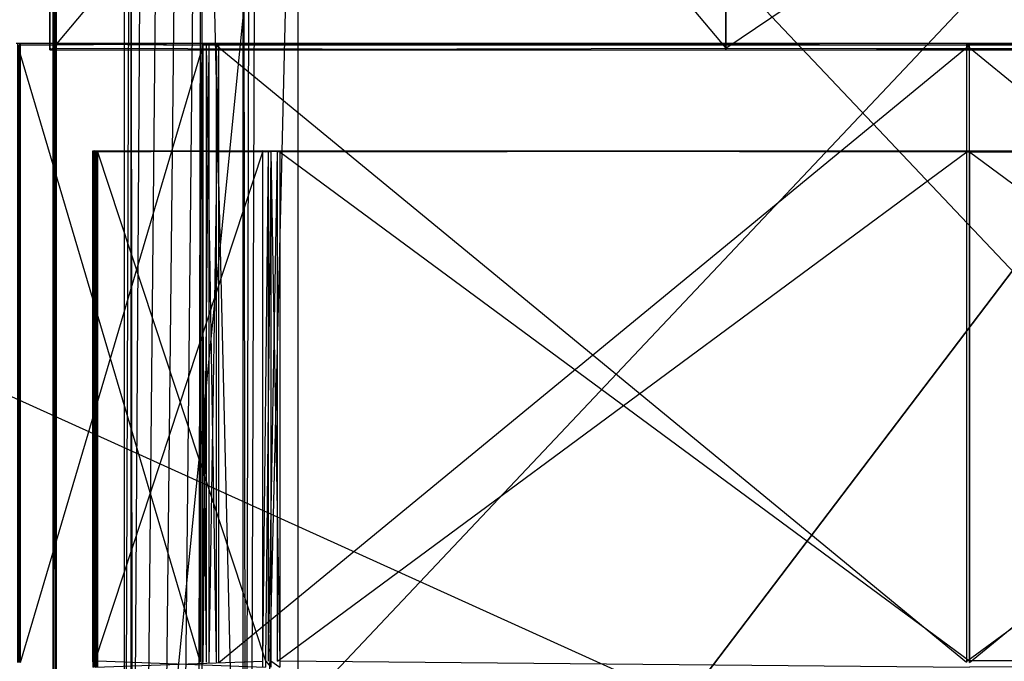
# Model space of a CAD drawing. Extents: x 0 to 1.6, y -0.5 to 0.
# Tile 140 of 186: x 1.19 to 1.39, y -0.37 to -0.23. Entities that reach past the tile are written whole.
import ezdxf

# ---------------------------------------------------------------- set-up
doc = ezdxf.new("R2010")
doc.units = 0
for name, color, linetype in [('L0_ABDECKPL_0___REPLACEMTFOREMP', 7, 'CONTINUOUS'), ('L15_KORPUS1_0___REPLACEMTFOREMP', 7, 'CONTINUOUS'), ('L2_KORPUS2_5___REPLACEMTFOREMPT', 7, 'CONTINUOUS'), ('L4_KORPUS2_5___REPLACEMTFOREMPT', 7, 'CONTINUOUS'), ('L58_DRAWERBOXUO2_4___REPLACEMTF', 7, 'CONTINUOUS'), ('L59_DRAWERBOXUO2_3___REPLACEMTF', 7, 'CONTINUOUS'), ('L65_REGALELEMENT_0___REPLACEMTF', 7, 'CONTINUOUS')]:
    doc.layers.add(name, color=color, linetype=linetype)

msp = doc.modelspace()

# ---------------------------------------------------------------- linework, layer by layer
at = {"layer": 'L0_ABDECKPL_0___REPLACEMTFOREMP', "color": 39}
for points, invisible_edges in [([(1.128221, -0.00187, 0.591241), (1.598384, -0.499908, 0.591241), (1.124135, -0.499908, 0.591241), (1.128221, -0.00187, 0.591241)], 13), ([(1.128221, -0.499911, 0.603241), (1.598335, -0.001867, 0.603241), (1.128221, -0.001867, 0.603241), (1.128221, -0.499911, 0.603241)], 13), ([(1.598335, -0.001867, 0.603241), (1.128221, -0.499911, 0.603241), (1.598384, -0.499911, 0.603241), (1.598335, -0.001867, 0.603241)], 10), ([(1.598384, -0.499908, 0.591241), (1.128221, -0.00187, 0.591241), (1.598335, -0.00187, 0.591241), (1.598384, -0.499908, 0.591241)], 10)]:
    msp.add_3dface(points, dxfattribs=dict(at, invisible_edges=invisible_edges))
at = {"layer": 'L15_KORPUS1_0___REPLACEMTFOREMP', "color": 8}
for points, invisible_edges in [([(1.597088, -0.000594), (0.5, -0.497406), (0.5, -0.000594), (1.597088, -0.000594)], 13), ([(0.5, -0.497406), (1.597088, -0.000594), (1.597091, -0.497406), (0.5, -0.497406)], 10), ([(1.597091, -0.497404, 0.00769), (0.5, -0.000596, 0.00769), (0.5, -0.497404, 0.00769), (1.597091, -0.497404, 0.00769)], 13), ([(0.5, -0.000596, 0.00769), (1.597091, -0.497404, 0.00769), (1.597088, -0.000596, 0.00769), (0.5, -0.000596, 0.00769)], 10)]:
    msp.add_3dface(points, dxfattribs=dict(at, invisible_edges=invisible_edges))
at = {"layer": 'L2_KORPUS2_5___REPLACEMTFOREMPT', "color": 250}
for points, invisible_edges in [([(1.193099, -0.068445, 0.006866), (0.943741, -0.477287, 0.006866), (0.943741, -0.068445, 0.006866), (1.193099, -0.068445, 0.006866)], 13), ([(0.943741, -0.477287, 0.006866), (1.193099, -0.068445, 0.006866), (1.193099, -0.477287, 0.006866), (0.943741, -0.477287, 0.006866)], 14), ([(1.193099, -0.477287, 0.024322), (0.943741, -0.068445, 0.024322), (0.943741, -0.477287, 0.024322), (1.193099, -0.477287, 0.024322)], 13), ([(0.943741, -0.068445, 0.024322), (1.193099, -0.477287, 0.024322), (1.193099, -0.068445, 0.024322), (0.943741, -0.068445, 0.024322)], 14), ([(1.193741, -0.477287, 0.024322), (1.193099, -0.068445, 0.024322), (1.193099, -0.477287, 0.024322), (1.193741, -0.477287, 0.024322)], 13), ([(1.193099, -0.068445, 0.024322), (1.193741, -0.477287, 0.024322), (1.193741, -0.068445, 0.024322), (1.193099, -0.068445, 0.024322)], 14), ([(1.193741, -0.068445, 0.006866), (1.193099, -0.477287, 0.006866), (1.193099, -0.068445, 0.006866), (1.193741, -0.068445, 0.006866)], 13), ([(1.193099, -0.477287, 0.006866), (1.193741, -0.068445, 0.006866), (1.193741, -0.477287, 0.006866), (1.193099, -0.477287, 0.006866)], 14), ([(1.193741, -0.477287, 0.023923), (1.193741, -0.068445, 0.024322), (1.193741, -0.477287, 0.024322), (1.193741, -0.477287, 0.023923)], 13), ([(1.193741, -0.068445, 0.024322), (1.193741, -0.477287, 0.023923), (1.193741, -0.068445, 0.023923), (1.193741, -0.068445, 0.024322)], 14), ([(1.193741, -0.068445, 0.00749), (1.193741, -0.477287, 0.023923), (1.193741, -0.477287, 0.00749), (1.193741, -0.068445, 0.00749)], 13), ([(1.193741, -0.477287, 0.023923), (1.193741, -0.068445, 0.00749), (1.193741, -0.068445, 0.023923), (1.193741, -0.477287, 0.023923)], 14), ([(1.193741, -0.477287, 0.006866), (1.193741, -0.068445, 0.00749), (1.193741, -0.477287, 0.00749), (1.193741, -0.477287, 0.006866)], 13), ([(1.193741, -0.068445, 0.00749), (1.193741, -0.477287, 0.006866), (1.193741, -0.068445, 0.006866), (1.193741, -0.068445, 0.00749)], 14)]:
    msp.add_3dface(points, dxfattribs=dict(at, invisible_edges=invisible_edges))
at = {"layer": 'L4_KORPUS2_5___REPLACEMTFOREMPT', "color": 250}
for points, invisible_edges in [([(1.192457, -0.068445, 0.024322), (1.192457, -0.237287, 0.023923), (1.192457, -0.237287, 0.024322), (1.192457, -0.068445, 0.024322)], 13), ([(1.192457, -0.237287, 0.023923), (1.192457, -0.068445, 0.024322), (1.192457, -0.068445, 0.023923), (1.192457, -0.237287, 0.023923)], 14), ([(1.192457, -0.237287, 0.023923), (1.192457, -0.068445, 0.00749), (1.192457, -0.237287, 0.00749), (1.192457, -0.237287, 0.023923)], 13), ([(1.192457, -0.068445, 0.00749), (1.192457, -0.237287, 0.023923), (1.192457, -0.068445, 0.023923), (1.192457, -0.068445, 0.00749)], 14), ([(1.192457, -0.068445, 0.00749), (1.192457, -0.237287, 0.006866), (1.192457, -0.237287, 0.00749), (1.192457, -0.068445, 0.00749)], 13), ([(1.192457, -0.237287, 0.006866), (1.192457, -0.068445, 0.00749), (1.192457, -0.068445, 0.006866), (1.192457, -0.237287, 0.006866)], 14), ([(1.193099, -0.237287, 0.024322), (1.192457, -0.068445, 0.024322), (1.192457, -0.237287, 0.024322), (1.193099, -0.237287, 0.024322)], 13), ([(1.192457, -0.068445, 0.024322), (1.193099, -0.237287, 0.024322), (1.193099, -0.068445, 0.024322), (1.192457, -0.068445, 0.024322)], 14), ([(1.193099, -0.068445, 0.006866), (1.192457, -0.237287, 0.006866), (1.192457, -0.068445, 0.006866), (1.193099, -0.068445, 0.006866)], 13), ([(1.192457, -0.237287, 0.006866), (1.193099, -0.068445, 0.006866), (1.193099, -0.237287, 0.006866), (1.192457, -0.237287, 0.006866)], 14), ([(1.334457, -0.068445, 0.006866), (1.193099, -0.237287, 0.006866), (1.193099, -0.068445, 0.006866), (1.334457, -0.068445, 0.006866)], 13), ([(1.193099, -0.237287, 0.006866), (1.334457, -0.068445, 0.006866), (1.334457, -0.237287, 0.006866), (1.193099, -0.237287, 0.006866)], 14), ([(1.334457, -0.237287, 0.024322), (1.193099, -0.068445, 0.024322), (1.193099, -0.237287, 0.024322), (1.334457, -0.237287, 0.024322)], 13), ([(1.193099, -0.068445, 0.024322), (1.334457, -0.237287, 0.024322), (1.334457, -0.068445, 0.024322), (1.193099, -0.068445, 0.024322)], 14), ([(1.583815, -0.068445, 0.006866), (1.334457, -0.237287, 0.006866), (1.334457, -0.068445, 0.006866), (1.583815, -0.068445, 0.006866)], 13), ([(1.334457, -0.237287, 0.006866), (1.583815, -0.068445, 0.006866), (1.583815, -0.237287, 0.006866), (1.334457, -0.237287, 0.006866)], 14), ([(1.583815, -0.237287, 0.024322), (1.334457, -0.068445, 0.024322), (1.334457, -0.237287, 0.024322), (1.583815, -0.237287, 0.024322)], 13), ([(1.334457, -0.068445, 0.024322), (1.583815, -0.237287, 0.024322), (1.583815, -0.068445, 0.024322), (1.334457, -0.068445, 0.024322)], 14), ([(1.192457, -0.237287, 0.024322), (1.192457, -0.237649, 0.023923), (1.192457, -0.237649, 0.024322), (1.192457, -0.237287, 0.024322)], 13), ([(1.192457, -0.237649, 0.023923), (1.192457, -0.237287, 0.024322), (1.192457, -0.237287, 0.023923), (1.192457, -0.237649, 0.023923)], 14), ([(1.192457, -0.237649, 0.023923), (1.192457, -0.237287, 0.00749), (1.192457, -0.237649, 0.00749), (1.192457, -0.237649, 0.023923)], 13), ([(1.192457, -0.237287, 0.00749), (1.192457, -0.237649, 0.023923), (1.192457, -0.237287, 0.023923), (1.192457, -0.237287, 0.00749)], 14), ([(1.193099, -0.237287, 0.006866), (1.192457, -0.237649, 0.006866), (1.192457, -0.237287, 0.006866), (1.193099, -0.237287, 0.006866)], 13), ([(1.192457, -0.237649, 0.006866), (1.193099, -0.237287, 0.006866), (1.193099, -0.237649, 0.006866), (1.192457, -0.237649, 0.006866)], 14), ([(1.193099, -0.237649, 0.024322), (1.192457, -0.237287, 0.024322), (1.192457, -0.237649, 0.024322), (1.193099, -0.237649, 0.024322)], 13), ([(1.192457, -0.237287, 0.024322), (1.193099, -0.237649, 0.024322), (1.193099, -0.237287, 0.024322), (1.192457, -0.237287, 0.024322)], 14), ([(1.192457, -0.237287, 0.00749), (1.192457, -0.237649, 0.006866), (1.192457, -0.237649, 0.00749), (1.192457, -0.237287, 0.00749)], 13), ([(1.192457, -0.237649, 0.006866), (1.192457, -0.237287, 0.00749), (1.192457, -0.237287, 0.006866), (1.192457, -0.237649, 0.006866)], 14), ([(1.193099, -0.237649, 0.023923), (1.192457, -0.237649, 0.00749), (1.193099, -0.237649, 0.00749), (1.193099, -0.237649, 0.023923)], 13), ([(1.192457, -0.237649, 0.00749), (1.193099, -0.237649, 0.023923), (1.192457, -0.237649, 0.023923), (1.192457, -0.237649, 0.00749)], 14), ([(1.193099, -0.237649, 0.00749), (1.192457, -0.237649, 0.006866), (1.193099, -0.237649, 0.006866), (1.193099, -0.237649, 0.00749)], 13), ([(1.192457, -0.237649, 0.006866), (1.193099, -0.237649, 0.00749), (1.192457, -0.237649, 0.00749), (1.192457, -0.237649, 0.006866)], 14), ([(1.193099, -0.237649, 0.024322), (1.192457, -0.237649, 0.023923), (1.193099, -0.237649, 0.023923), (1.193099, -0.237649, 0.024322)], 13), ([(1.192457, -0.237649, 0.023923), (1.193099, -0.237649, 0.024322), (1.192457, -0.237649, 0.024322), (1.192457, -0.237649, 0.023923)], 14), ([(1.334457, -0.237649, 0.024322), (1.193099, -0.237287, 0.024322), (1.193099, -0.237649, 0.024322), (1.334457, -0.237649, 0.024322)], 13), ([(1.193099, -0.237287, 0.024322), (1.334457, -0.237649, 0.024322), (1.334457, -0.237287, 0.024322), (1.193099, -0.237287, 0.024322)], 14), ([(1.334457, -0.237287, 0.006866), (1.193099, -0.237649, 0.006866), (1.193099, -0.237287, 0.006866), (1.334457, -0.237287, 0.006866)], 13), ([(1.193099, -0.237649, 0.006866), (1.334457, -0.237287, 0.006866), (1.334457, -0.237649, 0.006866), (1.193099, -0.237649, 0.006866)], 14), ([(1.334457, -0.237649, 0.00749), (1.193099, -0.237649, 0.023923), (1.193099, -0.237649, 0.00749), (1.334457, -0.237649, 0.00749)], 13), ([(1.193099, -0.237649, 0.023923), (1.334457, -0.237649, 0.00749), (1.334457, -0.237649, 0.023923), (1.193099, -0.237649, 0.023923)], 14), ([(1.334457, -0.237649, 0.006866), (1.193099, -0.237649, 0.00749), (1.193099, -0.237649, 0.006866), (1.334457, -0.237649, 0.006866)], 13), ([(1.193099, -0.237649, 0.00749), (1.334457, -0.237649, 0.006866), (1.334457, -0.237649, 0.00749), (1.193099, -0.237649, 0.00749)], 14), ([(1.334457, -0.237649, 0.023923), (1.193099, -0.237649, 0.024322), (1.193099, -0.237649, 0.023923), (1.334457, -0.237649, 0.023923)], 13), ([(1.193099, -0.237649, 0.024322), (1.334457, -0.237649, 0.023923), (1.334457, -0.237649, 0.024322), (1.193099, -0.237649, 0.024322)], 14), ([(1.583815, -0.237649, 0.024322), (1.334457, -0.237287, 0.024322), (1.334457, -0.237649, 0.024322), (1.583815, -0.237649, 0.024322)], 13), ([(1.334457, -0.237287, 0.024322), (1.583815, -0.237649, 0.024322), (1.583815, -0.237287, 0.024322), (1.334457, -0.237287, 0.024322)], 14), ([(1.583815, -0.237287, 0.006866), (1.334457, -0.237649, 0.006866), (1.334457, -0.237287, 0.006866), (1.583815, -0.237287, 0.006866)], 13), ([(1.334457, -0.237649, 0.006866), (1.583815, -0.237287, 0.006866), (1.583815, -0.237649, 0.006866), (1.334457, -0.237649, 0.006866)], 14), ([(1.583815, -0.237649, 0.023923), (1.334457, -0.237649, 0.00749), (1.583815, -0.237649, 0.00749), (1.583815, -0.237649, 0.023923)], 13), ([(1.334457, -0.237649, 0.00749), (1.583815, -0.237649, 0.023923), (1.334457, -0.237649, 0.023923), (1.334457, -0.237649, 0.00749)], 14), ([(1.583815, -0.237649, 0.00749), (1.334457, -0.237649, 0.006866), (1.583815, -0.237649, 0.006866), (1.583815, -0.237649, 0.00749)], 13), ([(1.334457, -0.237649, 0.006866), (1.583815, -0.237649, 0.00749), (1.334457, -0.237649, 0.00749), (1.334457, -0.237649, 0.006866)], 14), ([(1.583815, -0.237649, 0.024322), (1.334457, -0.237649, 0.023923), (1.583815, -0.237649, 0.023923), (1.583815, -0.237649, 0.024322)], 13), ([(1.334457, -0.237649, 0.023923), (1.583815, -0.237649, 0.024322), (1.334457, -0.237649, 0.024322), (1.334457, -0.237649, 0.023923)], 14)]:
    msp.add_3dface(points, dxfattribs=dict(at, invisible_edges=invisible_edges))
at = {"layer": 'L58_DRAWERBOXUO2_4___REPLACEMTF', "color": 250}
for points, invisible_edges in [([(1.244634, -0.113855, 0.377678), (1.20815, -0.481795, 0.377614), (1.20815, -0.113855, 0.377614), (1.244634, -0.113855, 0.377678)], 13), ([(1.20815, -0.481795, 0.377614), (1.244634, -0.113855, 0.377678), (1.244634, -0.481795, 0.377678), (1.20815, -0.481795, 0.377614)], 14), ([(1.20815, -0.481795, 0.377614), (1.209459, -0.113872, 0.423147), (1.20815, -0.113855, 0.377614), (1.20815, -0.481795, 0.377614)], 14), ([(1.209459, -0.113872, 0.423147), (1.20815, -0.481795, 0.377614), (1.209459, -0.481812, 0.423147), (1.209459, -0.113872, 0.423147)], 13), ([(1.2097, -0.481812, 0.426521), (1.209459, -0.113872, 0.423147), (1.209459, -0.481812, 0.423147), (1.2097, -0.481812, 0.426521)], 13), ([(1.209459, -0.113872, 0.423147), (1.2097, -0.481812, 0.426521), (1.2097, -0.113872, 0.426521), (1.209459, -0.113872, 0.423147)], 14), ([(1.212041, -0.113872, 0.429799), (1.2097, -0.481812, 0.426521), (1.212041, -0.481812, 0.429799), (1.212041, -0.113872, 0.429799)], 13), ([(1.2097, -0.481812, 0.426521), (1.212041, -0.113872, 0.429799), (1.2097, -0.113872, 0.426521), (1.2097, -0.481812, 0.426521)], 14), ([(1.212041, -0.481812, 0.429799), (1.215685, -0.113872, 0.431521), (1.212041, -0.113872, 0.429799), (1.212041, -0.481812, 0.429799)], 13), ([(1.215685, -0.113872, 0.431521), (1.212041, -0.481812, 0.429799), (1.215685, -0.481812, 0.431521), (1.215685, -0.113872, 0.431521)], 14), ([(1.215685, -0.481812, 0.431521), (1.219748, -0.113872, 0.431577), (1.215685, -0.113872, 0.431521), (1.215685, -0.481812, 0.431521)], 13), ([(1.219748, -0.113872, 0.431577), (1.215685, -0.481812, 0.431521), (1.219748, -0.481812, 0.431577), (1.219748, -0.113872, 0.431577)], 14), ([(1.219748, -0.481812, 0.431577), (1.223589, -0.113872, 0.430254), (1.219748, -0.113872, 0.431577), (1.219748, -0.481812, 0.431577)], 13), ([(1.223589, -0.113872, 0.430254), (1.219748, -0.481812, 0.431577), (1.223589, -0.481812, 0.430254), (1.223589, -0.113872, 0.430254)], 14), ([(1.224343, -0.113872, 0.429188), (1.223589, -0.481812, 0.430254), (1.224343, -0.481812, 0.429188), (1.224343, -0.113872, 0.429188)], 13), ([(1.223589, -0.481812, 0.430254), (1.224343, -0.113872, 0.429188), (1.223589, -0.113872, 0.430254), (1.223589, -0.481812, 0.430254)], 14), ([(1.224343, -0.113872, 0.429188), (1.232989, -0.481795, 0.406284), (1.232989, -0.113855, 0.406284), (1.224343, -0.113872, 0.429188)], 14), ([(1.232989, -0.481795, 0.406284), (1.224343, -0.113872, 0.429188), (1.224343, -0.481812, 0.429188), (1.232989, -0.481795, 0.406284)], 13), ([(1.233573, -0.481795, 0.404248), (1.232989, -0.113855, 0.406284), (1.232989, -0.481795, 0.406284), (1.233573, -0.481795, 0.404248)], 13), ([(1.232989, -0.113855, 0.406284), (1.233573, -0.481795, 0.404248), (1.233573, -0.113855, 0.404248), (1.232989, -0.113855, 0.406284)], 14), ([(1.234539, -0.113855, 0.402363), (1.233573, -0.481795, 0.404248), (1.234539, -0.481795, 0.402363), (1.234539, -0.113855, 0.402363)], 13), ([(1.233573, -0.481795, 0.404248), (1.234539, -0.113855, 0.402363), (1.233573, -0.113855, 0.404248), (1.233573, -0.481795, 0.404248)], 14), ([(1.235851, -0.113855, 0.4007), (1.234539, -0.481795, 0.402363), (1.235851, -0.481795, 0.400699), (1.235851, -0.113855, 0.4007)], 13), ([(1.234539, -0.481795, 0.402363), (1.235851, -0.113855, 0.4007), (1.234539, -0.113855, 0.402363), (1.234539, -0.481795, 0.402363)], 14), ([(1.235851, -0.481795, 0.400699), (1.244605, -0.113855, 0.394409), (1.235851, -0.113855, 0.4007), (1.235851, -0.481795, 0.400699)], 13), ([(1.244605, -0.113855, 0.394409), (1.235851, -0.481795, 0.400699), (1.244605, -0.481795, 0.394409), (1.244605, -0.113855, 0.394409)], 14), ([(1.244634, -0.113855, 0.377678), (1.244605, -0.481795, 0.394409), (1.244634, -0.481795, 0.377678), (1.244634, -0.113855, 0.377678)], 13), ([(1.244605, -0.481795, 0.394409), (1.244634, -0.113855, 0.377678), (1.244605, -0.113855, 0.394409), (1.244605, -0.481795, 0.394409)], 14)]:
    msp.add_3dface(points, dxfattribs=dict(at, invisible_edges=invisible_edges))
at = {"layer": 'L59_DRAWERBOXUO2_3___REPLACEMTF', "color": 250}
for points, invisible_edges in [([(1.244606, -0.113854, 0.393667), (1.244634, -0.481792, 0.377678), (1.244606, -0.481792, 0.393667), (1.244606, -0.113854, 0.393667)], 13), ([(1.244634, -0.481792, 0.377678), (1.244606, -0.113854, 0.393667), (1.244634, -0.113855, 0.377678), (1.244634, -0.481792, 0.377678)], 14), ([(1.244606, -0.481792, 0.393667), (1.523921, -0.113854, 0.394156), (1.244606, -0.113854, 0.393667), (1.244606, -0.481792, 0.393667)], 13), ([(1.523921, -0.113854, 0.394156), (1.244606, -0.481792, 0.393667), (1.523921, -0.481792, 0.394156), (1.523921, -0.113854, 0.394156)], 14), ([(1.523949, -0.113855, 0.378167), (1.244634, -0.481792, 0.377678), (1.244634, -0.113855, 0.377678), (1.523949, -0.113855, 0.378167)], 13), ([(1.244634, -0.481792, 0.377678), (1.523949, -0.113855, 0.378167), (1.523949, -0.481792, 0.378167), (1.244634, -0.481792, 0.377678)], 14)]:
    msp.add_3dface(points, dxfattribs=dict(at, invisible_edges=invisible_edges))
at = {"layer": 'L65_REGALELEMENT_0___REPLACEMTF', "color": 40}
for points, invisible_edges in [([(1.185374, -0.236341, 0.348147), (1.186247, -0.236341, 0.00874), (1.185968, -0.236341, 0.00874), (1.185374, -0.236341, 0.348147)], 13), ([(1.186247, -0.236341, 0.00874), (1.185374, -0.236341, 0.348147), (1.185653, -0.236341, 0.348148), (1.186247, -0.236341, 0.00874)], 14), ([(1.185653, -0.236341, 0.348148), (1.224626, -0.236341, 0.008808), (1.186247, -0.236341, 0.00874), (1.185653, -0.236341, 0.348148)], 13), ([(1.224626, -0.236341, 0.008808), (1.185653, -0.236341, 0.348148), (1.224032, -0.236341, 0.348215), (1.224626, -0.236341, 0.008808)], 14), ([(1.185653, -0.236341, 0.348384), (1.224032, -0.236341, 0.348215), (1.185653, -0.236341, 0.348148), (1.185653, -0.236341, 0.348384)], 13), ([(1.224032, -0.236341, 0.348215), (1.185653, -0.236341, 0.348384), (1.224031, -0.236341, 0.348451), (1.224032, -0.236341, 0.348215)], 14), ([(1.224031, -0.23671, 0.348451), (1.185653, -0.236341, 0.348384), (1.185653, -0.23671, 0.348384), (1.224031, -0.23671, 0.348451)], 13), ([(1.185653, -0.236341, 0.348384), (1.224031, -0.23671, 0.348451), (1.224031, -0.236341, 0.348451), (1.185653, -0.236341, 0.348384)], 14), ([(1.224031, -0.366316, 0.348451), (1.185653, -0.23671, 0.348384), (1.185653, -0.366385, 0.348384), (1.224031, -0.366316, 0.348451)], 13), ([(1.185653, -0.23671, 0.348384), (1.224031, -0.366316, 0.348451), (1.224031, -0.23671, 0.348451), (1.185653, -0.23671, 0.348384)], 14), ([(1.185968, -0.236341, 0.00874), (1.186248, -0.236341, 0.008384), (1.185969, -0.236341, 0.008384), (1.185968, -0.236341, 0.00874)], 13), ([(1.186248, -0.236341, 0.008384), (1.185968, -0.236341, 0.00874), (1.186247, -0.236341, 0.00874), (1.186248, -0.236341, 0.008384)], 14), ([(1.185969, -0.236341, 0.008384), (1.186248, -0.23671, 0.008384), (1.185969, -0.23671, 0.008384), (1.185969, -0.236341, 0.008384)], 13), ([(1.186248, -0.23671, 0.008384), (1.185969, -0.236341, 0.008384), (1.186248, -0.236341, 0.008384), (1.186248, -0.23671, 0.008384)], 14), ([(1.186248, -0.23671, 0.008384), (1.185969, -0.366385, 0.008384), (1.185969, -0.23671, 0.008384), (1.186248, -0.23671, 0.008384)], 13), ([(1.185969, -0.366385, 0.008384), (1.186248, -0.23671, 0.008384), (1.186248, -0.366385, 0.008384), (1.185969, -0.366385, 0.008384)], 14), ([(1.186247, -0.236341, 0.00874), (1.224627, -0.236341, 0.008451), (1.186248, -0.236341, 0.008384), (1.186247, -0.236341, 0.00874)], 13), ([(1.224627, -0.236341, 0.008451), (1.186247, -0.236341, 0.00874), (1.224626, -0.236341, 0.008808), (1.224627, -0.236341, 0.008451)], 14), ([(1.224627, -0.236341, 0.008451), (1.186248, -0.23671, 0.008384), (1.186248, -0.236341, 0.008384), (1.224627, -0.236341, 0.008451)], 13), ([(1.186248, -0.23671, 0.008384), (1.224627, -0.236341, 0.008451), (1.224627, -0.23671, 0.008451), (1.186248, -0.23671, 0.008384)], 14), ([(1.224627, -0.23671, 0.008451), (1.186248, -0.366385, 0.008384), (1.186248, -0.23671, 0.008384), (1.224627, -0.23671, 0.008451)], 13), ([(1.186248, -0.366385, 0.008384), (1.224627, -0.23671, 0.008451), (1.224627, -0.366385, 0.008451), (1.186248, -0.366385, 0.008384)], 14), ([(1.225309, -0.23671, 0.348453), (1.224031, -0.236341, 0.348451), (1.224031, -0.23671, 0.348451), (1.225309, -0.23671, 0.348453)], 13), ([(1.224031, -0.236341, 0.348451), (1.225309, -0.23671, 0.348453), (1.225309, -0.236341, 0.348453), (1.224031, -0.236341, 0.348451)], 14), ([(1.224031, -0.236341, 0.348451), (1.225309, -0.236341, 0.348217), (1.224032, -0.236341, 0.348215), (1.224031, -0.236341, 0.348451)], 13), ([(1.225309, -0.236341, 0.348217), (1.224031, -0.236341, 0.348451), (1.225309, -0.236341, 0.348453), (1.225309, -0.236341, 0.348217)], 14), ([(1.225309, -0.366314, 0.348453), (1.224031, -0.23671, 0.348451), (1.224031, -0.366316, 0.348451), (1.225309, -0.366314, 0.348453)], 13), ([(1.224031, -0.23671, 0.348451), (1.225309, -0.366314, 0.348453), (1.225309, -0.23671, 0.348453), (1.224031, -0.23671, 0.348451)], 14), ([(1.224032, -0.236341, 0.348215), (1.225903, -0.236341, 0.00881), (1.224626, -0.236341, 0.008808), (1.224032, -0.236341, 0.348215)], 13), ([(1.225903, -0.236341, 0.00881), (1.224032, -0.236341, 0.348215), (1.225309, -0.236341, 0.348217), (1.225903, -0.236341, 0.00881)], 14), ([(1.224626, -0.236341, 0.008808), (1.225904, -0.236341, 0.008454), (1.224627, -0.236341, 0.008451), (1.224626, -0.236341, 0.008808)], 13), ([(1.225904, -0.236341, 0.008454), (1.224626, -0.236341, 0.008808), (1.225903, -0.236341, 0.00881), (1.225904, -0.236341, 0.008454)], 14), ([(1.224627, -0.236341, 0.008451), (1.225904, -0.23671, 0.008454), (1.224627, -0.23671, 0.008451), (1.224627, -0.236341, 0.008451)], 13), ([(1.225904, -0.23671, 0.008454), (1.224627, -0.236341, 0.008451), (1.225904, -0.236341, 0.008454), (1.225904, -0.23671, 0.008454)], 14), ([(1.225904, -0.23671, 0.008454), (1.224627, -0.366385, 0.008451), (1.224627, -0.23671, 0.008451), (1.225904, -0.23671, 0.008454)], 13), ([(1.224627, -0.366385, 0.008451), (1.225904, -0.23671, 0.008454), (1.225904, -0.366385, 0.008454), (1.224627, -0.366385, 0.008451)], 14), ([(1.225309, -0.236341, 0.348453), (1.227365, -0.236341, 0.348221), (1.225309, -0.236341, 0.348217), (1.225309, -0.236341, 0.348453)], 13), ([(1.227365, -0.236341, 0.348221), (1.225309, -0.236341, 0.348453), (1.227364, -0.236341, 0.348457), (1.227365, -0.236341, 0.348221)], 14), ([(1.225309, -0.236341, 0.348217), (1.227959, -0.236341, 0.008813), (1.225903, -0.236341, 0.00881), (1.225309, -0.236341, 0.348217)], 13), ([(1.227959, -0.236341, 0.008813), (1.225309, -0.236341, 0.348217), (1.227365, -0.236341, 0.348221), (1.227959, -0.236341, 0.008813)], 14), ([(1.227364, -0.23671, 0.348457), (1.225309, -0.236341, 0.348453), (1.225309, -0.23671, 0.348453), (1.227364, -0.23671, 0.348457)], 13), ([(1.225309, -0.236341, 0.348453), (1.227364, -0.23671, 0.348457), (1.227364, -0.236341, 0.348457), (1.225309, -0.236341, 0.348453)], 14), ([(1.227364, -0.366314, 0.348457), (1.225309, -0.23671, 0.348453), (1.225309, -0.366314, 0.348453), (1.227364, -0.366314, 0.348457)], 13), ([(1.225309, -0.23671, 0.348453), (1.227364, -0.366314, 0.348457), (1.227364, -0.23671, 0.348457), (1.225309, -0.23671, 0.348453)], 14), ([(1.225903, -0.236341, 0.00881), (1.227959, -0.236341, 0.008457), (1.225904, -0.236341, 0.008454), (1.225903, -0.236341, 0.00881)], 13), ([(1.227959, -0.236341, 0.008457), (1.225903, -0.236341, 0.00881), (1.227959, -0.236341, 0.008813), (1.227959, -0.236341, 0.008457)], 14), ([(1.225904, -0.236341, 0.008454), (1.227959, -0.23671, 0.008457), (1.225904, -0.23671, 0.008454), (1.225904, -0.236341, 0.008454)], 13), ([(1.227959, -0.23671, 0.008457), (1.225904, -0.236341, 0.008454), (1.227959, -0.236341, 0.008457), (1.227959, -0.23671, 0.008457)], 14), ([(1.227959, -0.23671, 0.008457), (1.225904, -0.366385, 0.008454), (1.225904, -0.23671, 0.008454), (1.227959, -0.23671, 0.008457)], 13), ([(1.225904, -0.366385, 0.008454), (1.227959, -0.23671, 0.008457), (1.227959, -0.366385, 0.008457), (1.225904, -0.366385, 0.008454)], 14), ([(1.385099, -0.23671, 0.348733), (1.227364, -0.236341, 0.348457), (1.227364, -0.23671, 0.348457), (1.385099, -0.23671, 0.348733)], 13), ([(1.227364, -0.236341, 0.348457), (1.385099, -0.23671, 0.348733), (1.385099, -0.236341, 0.348733), (1.227364, -0.236341, 0.348457)], 14), ([(1.227364, -0.236341, 0.348457), (1.385099, -0.236341, 0.348497), (1.227365, -0.236341, 0.348221), (1.227364, -0.236341, 0.348457)], 13), ([(1.385099, -0.236341, 0.348497), (1.227364, -0.236341, 0.348457), (1.385099, -0.236341, 0.348733), (1.385099, -0.236341, 0.348497)], 14), ([(1.385099, -0.366314, 0.348733), (1.227364, -0.23671, 0.348457), (1.227364, -0.366314, 0.348457), (1.385099, -0.366314, 0.348733)], 13), ([(1.227364, -0.23671, 0.348457), (1.385099, -0.366314, 0.348733), (1.385099, -0.23671, 0.348733), (1.227364, -0.23671, 0.348457)], 14), ([(1.227365, -0.236341, 0.348221), (1.385694, -0.236341, 0.00909), (1.227959, -0.236341, 0.008813), (1.227365, -0.236341, 0.348221)], 13), ([(1.385694, -0.236341, 0.00909), (1.227365, -0.236341, 0.348221), (1.385099, -0.236341, 0.348497), (1.385694, -0.236341, 0.00909)], 14), ([(1.227959, -0.236341, 0.008457), (1.385694, -0.23671, 0.008733), (1.227959, -0.23671, 0.008457), (1.227959, -0.236341, 0.008457)], 13), ([(1.385694, -0.23671, 0.008733), (1.227959, -0.236341, 0.008457), (1.385694, -0.236341, 0.008733), (1.385694, -0.23671, 0.008733)], 14), ([(1.227959, -0.236341, 0.008813), (1.385694, -0.236341, 0.008733), (1.227959, -0.236341, 0.008457), (1.227959, -0.236341, 0.008813)], 13), ([(1.385694, -0.236341, 0.008733), (1.227959, -0.236341, 0.008813), (1.385694, -0.236341, 0.00909), (1.385694, -0.236341, 0.008733)], 14), ([(1.385694, -0.23671, 0.008733), (1.227959, -0.366385, 0.008457), (1.227959, -0.23671, 0.008457), (1.385694, -0.23671, 0.008733)], 13), ([(1.227959, -0.366385, 0.008457), (1.385694, -0.23671, 0.008733), (1.385694, -0.366385, 0.008733), (1.227959, -0.366385, 0.008457)], 14), ([(1.542834, -0.23671, 0.349009), (1.385099, -0.236341, 0.348733), (1.385099, -0.23671, 0.348733), (1.542834, -0.23671, 0.349009)], 13), ([(1.385099, -0.236341, 0.348733), (1.542834, -0.23671, 0.349009), (1.542834, -0.236341, 0.349009), (1.385099, -0.236341, 0.348733)], 14), ([(1.385099, -0.236341, 0.348497), (1.543429, -0.236341, 0.009366), (1.385694, -0.236341, 0.00909), (1.385099, -0.236341, 0.348497)], 13), ([(1.543429, -0.236341, 0.009366), (1.385099, -0.236341, 0.348497), (1.542834, -0.236341, 0.348773), (1.543429, -0.236341, 0.009366)], 14), ([(1.385099, -0.236341, 0.348733), (1.542834, -0.236341, 0.348773), (1.385099, -0.236341, 0.348497), (1.385099, -0.236341, 0.348733)], 13), ([(1.542834, -0.236341, 0.348773), (1.385099, -0.236341, 0.348733), (1.542834, -0.236341, 0.349009), (1.542834, -0.236341, 0.348773)], 14), ([(1.542834, -0.366314, 0.349009), (1.385099, -0.23671, 0.348733), (1.385099, -0.366314, 0.348733), (1.542834, -0.366314, 0.349009)], 13), ([(1.385099, -0.23671, 0.348733), (1.542834, -0.366314, 0.349009), (1.542834, -0.23671, 0.349009), (1.385099, -0.23671, 0.348733)], 14), ([(1.385694, -0.236341, 0.008733), (1.543429, -0.23671, 0.00901), (1.385694, -0.23671, 0.008733), (1.385694, -0.236341, 0.008733)], 13), ([(1.543429, -0.23671, 0.00901), (1.385694, -0.236341, 0.008733), (1.543429, -0.236341, 0.00901), (1.543429, -0.23671, 0.00901)], 14), ([(1.385694, -0.236341, 0.00909), (1.543429, -0.236341, 0.00901), (1.385694, -0.236341, 0.008733), (1.385694, -0.236341, 0.00909)], 13), ([(1.543429, -0.236341, 0.00901), (1.385694, -0.236341, 0.00909), (1.543429, -0.236341, 0.009366), (1.543429, -0.236341, 0.00901)], 14), ([(1.543429, -0.23671, 0.00901), (1.385694, -0.366385, 0.008733), (1.385694, -0.23671, 0.008733), (1.543429, -0.23671, 0.00901)], 13), ([(1.385694, -0.366385, 0.008733), (1.543429, -0.23671, 0.00901), (1.543429, -0.366385, 0.00901), (1.385694, -0.366385, 0.008733)], 14), ([(1.20143, -0.259121, 0.331439), (1.201429, -0.258896, 0.331652), (1.201429, -0.259121, 0.331652), (1.20143, -0.259121, 0.331439)], 13), ([(1.201429, -0.258896, 0.331652), (1.20143, -0.259121, 0.331439), (1.20143, -0.258896, 0.331439), (1.201429, -0.258896, 0.331652)], 14), ([(1.201681, -0.258896, 0.331653), (1.201429, -0.259121, 0.331652), (1.201429, -0.258896, 0.331652), (1.201681, -0.258896, 0.331653)], 13), ([(1.201429, -0.259121, 0.331652), (1.201681, -0.258896, 0.331653), (1.201681, -0.259121, 0.331653), (1.201429, -0.259121, 0.331652)], 14), ([(1.201681, -0.258896, 0.331439), (1.201429, -0.258896, 0.331652), (1.20143, -0.258896, 0.331439), (1.201681, -0.258896, 0.331439)], 13), ([(1.201429, -0.258896, 0.331652), (1.201681, -0.258896, 0.331439), (1.201681, -0.258896, 0.331653), (1.201429, -0.258896, 0.331652)], 14), ([(1.201681, -0.259121, 0.331653), (1.201429, -0.366093, 0.331652), (1.201429, -0.259121, 0.331652), (1.201681, -0.259121, 0.331653)], 13), ([(1.201429, -0.366093, 0.331652), (1.201681, -0.259121, 0.331653), (1.201681, -0.366093, 0.331653), (1.201429, -0.366093, 0.331652)], 14), ([(1.20143, -0.366093, 0.331439), (1.201429, -0.259121, 0.331652), (1.201429, -0.366093, 0.331652), (1.20143, -0.366093, 0.331439)], 13), ([(1.201429, -0.259121, 0.331652), (1.20143, -0.366093, 0.331439), (1.20143, -0.259121, 0.331439), (1.201429, -0.259121, 0.331652)], 14), ([(1.201968, -0.259121, 0.023871), (1.20143, -0.258896, 0.331439), (1.20143, -0.259121, 0.331439), (1.201968, -0.259121, 0.023871)], 13), ([(1.20143, -0.258896, 0.331439), (1.201968, -0.259121, 0.023871), (1.201968, -0.258896, 0.023871), (1.20143, -0.258896, 0.331439)], 14), ([(1.20222, -0.258896, 0.023871), (1.20143, -0.258896, 0.331439), (1.201968, -0.258896, 0.023871), (1.20222, -0.258896, 0.023871)], 13), ([(1.20143, -0.258896, 0.331439), (1.20222, -0.258896, 0.023871), (1.201681, -0.258896, 0.331439), (1.20143, -0.258896, 0.331439)], 14), ([(1.201968, -0.366093, 0.023871), (1.20143, -0.259121, 0.331439), (1.20143, -0.366093, 0.331439), (1.201968, -0.366093, 0.023871)], 13), ([(1.20143, -0.259121, 0.331439), (1.201968, -0.366093, 0.023871), (1.201968, -0.259121, 0.023871), (1.20143, -0.259121, 0.331439)], 14), ([(1.202476, -0.258896, 0.023872), (1.201681, -0.258896, 0.331439), (1.20222, -0.258896, 0.023871), (1.202476, -0.258896, 0.023872)], 13), ([(1.201681, -0.258896, 0.331439), (1.202476, -0.258896, 0.023872), (1.201938, -0.258896, 0.33144), (1.201681, -0.258896, 0.331439)], 14), ([(1.201938, -0.258896, 0.33144), (1.201681, -0.258896, 0.331653), (1.201681, -0.258896, 0.331439), (1.201938, -0.258896, 0.33144)], 13), ([(1.201681, -0.258896, 0.331653), (1.201938, -0.258896, 0.33144), (1.201937, -0.258896, 0.331653), (1.201681, -0.258896, 0.331653)], 14), ([(1.201681, -0.258896, 0.331653), (1.201937, -0.259121, 0.331653), (1.201681, -0.259121, 0.331653), (1.201681, -0.258896, 0.331653)], 13), ([(1.201937, -0.259121, 0.331653), (1.201681, -0.258896, 0.331653), (1.201937, -0.258896, 0.331653), (1.201937, -0.259121, 0.331653)], 14), ([(1.201937, -0.259121, 0.331653), (1.201681, -0.366093, 0.331653), (1.201681, -0.259121, 0.331653), (1.201937, -0.259121, 0.331653)], 13), ([(1.201681, -0.366093, 0.331653), (1.201937, -0.259121, 0.331653), (1.201937, -0.366093, 0.331653), (1.201681, -0.366093, 0.331653)], 14), ([(1.237188, -0.258896, 0.331715), (1.201937, -0.259121, 0.331653), (1.201937, -0.258896, 0.331653), (1.237188, -0.258896, 0.331715)], 13), ([(1.201937, -0.259121, 0.331653), (1.237188, -0.258896, 0.331715), (1.237188, -0.259121, 0.331715), (1.201937, -0.259121, 0.331653)], 14), ([(1.237188, -0.258896, 0.331501), (1.201937, -0.258896, 0.331653), (1.201938, -0.258896, 0.33144), (1.237188, -0.258896, 0.331501)], 13), ([(1.201937, -0.258896, 0.331653), (1.237188, -0.258896, 0.331501), (1.237188, -0.258896, 0.331715), (1.201937, -0.258896, 0.331653)], 14), ([(1.237188, -0.259121, 0.331715), (1.201937, -0.366093, 0.331653), (1.201937, -0.259121, 0.331653), (1.237188, -0.259121, 0.331715)], 13), ([(1.201937, -0.366093, 0.331653), (1.237188, -0.259121, 0.331715), (1.237188, -0.366163, 0.331715), (1.201937, -0.366093, 0.331653)], 14), ([(1.237727, -0.258896, 0.023933), (1.201938, -0.258896, 0.33144), (1.202476, -0.258896, 0.023872), (1.237727, -0.258896, 0.023933)], 13), ([(1.201938, -0.258896, 0.33144), (1.237727, -0.258896, 0.023933), (1.237188, -0.258896, 0.331501), (1.201938, -0.258896, 0.33144)], 14), ([(1.202221, -0.258896, 0.023548), (1.201968, -0.258896, 0.023871), (1.201969, -0.258896, 0.023548), (1.202221, -0.258896, 0.023548)], 13), ([(1.201968, -0.258896, 0.023871), (1.202221, -0.258896, 0.023548), (1.20222, -0.258896, 0.023871), (1.201968, -0.258896, 0.023871)], 14), ([(1.201969, -0.259121, 0.023548), (1.201968, -0.258896, 0.023871), (1.201968, -0.259121, 0.023871), (1.201969, -0.259121, 0.023548)], 13), ([(1.201968, -0.258896, 0.023871), (1.201969, -0.259121, 0.023548), (1.201969, -0.258896, 0.023548), (1.201968, -0.258896, 0.023871)], 14), ([(1.201969, -0.366093, 0.023548), (1.201968, -0.259121, 0.023871), (1.201968, -0.366093, 0.023871), (1.201969, -0.366093, 0.023548)], 13), ([(1.201968, -0.259121, 0.023871), (1.201969, -0.366093, 0.023548), (1.201969, -0.259121, 0.023548), (1.201968, -0.259121, 0.023871)], 14), ([(1.202221, -0.259121, 0.023548), (1.201969, -0.258896, 0.023548), (1.201969, -0.259121, 0.023548), (1.202221, -0.259121, 0.023548)], 13), ([(1.201969, -0.258896, 0.023548), (1.202221, -0.259121, 0.023548), (1.202221, -0.258896, 0.023548), (1.201969, -0.258896, 0.023548)], 14), ([(1.202221, -0.366093, 0.023548), (1.201969, -0.259121, 0.023548), (1.201969, -0.366093, 0.023548), (1.202221, -0.366093, 0.023548)], 13), ([(1.201969, -0.259121, 0.023548), (1.202221, -0.366093, 0.023548), (1.202221, -0.259121, 0.023548), (1.201969, -0.259121, 0.023548)], 14), ([(1.202477, -0.258896, 0.023549), (1.20222, -0.258896, 0.023871), (1.202221, -0.258896, 0.023548), (1.202477, -0.258896, 0.023549)], 13), ([(1.20222, -0.258896, 0.023871), (1.202477, -0.258896, 0.023549), (1.202476, -0.258896, 0.023872), (1.20222, -0.258896, 0.023871)], 14), ([(1.202477, -0.259121, 0.023549), (1.202221, -0.258896, 0.023548), (1.202221, -0.259121, 0.023548), (1.202477, -0.259121, 0.023549)], 13), ([(1.202221, -0.258896, 0.023548), (1.202477, -0.259121, 0.023549), (1.202477, -0.258896, 0.023549), (1.202221, -0.258896, 0.023548)], 14), ([(1.202477, -0.366093, 0.023549), (1.202221, -0.259121, 0.023548), (1.202221, -0.366093, 0.023548), (1.202477, -0.366093, 0.023549)], 13), ([(1.202221, -0.259121, 0.023548), (1.202477, -0.366093, 0.023549), (1.202477, -0.259121, 0.023549), (1.202221, -0.259121, 0.023548)], 14), ([(1.237728, -0.258896, 0.023611), (1.202476, -0.258896, 0.023872), (1.202477, -0.258896, 0.023549), (1.237728, -0.258896, 0.023611)], 13), ([(1.202476, -0.258896, 0.023872), (1.237728, -0.258896, 0.023611), (1.237727, -0.258896, 0.023933), (1.202476, -0.258896, 0.023872)], 14), ([(1.237728, -0.259121, 0.023611), (1.202477, -0.258896, 0.023549), (1.202477, -0.259121, 0.023549), (1.237728, -0.259121, 0.023611)], 13), ([(1.202477, -0.258896, 0.023549), (1.237728, -0.259121, 0.023611), (1.237728, -0.258896, 0.023611), (1.202477, -0.258896, 0.023549)], 14), ([(1.237728, -0.366093, 0.023611), (1.202477, -0.259121, 0.023549), (1.202477, -0.366093, 0.023549), (1.237728, -0.366093, 0.023611)], 13), ([(1.202477, -0.259121, 0.023549), (1.237728, -0.366093, 0.023611), (1.237728, -0.259121, 0.023611), (1.202477, -0.259121, 0.023549)], 14), ([(1.2389, -0.258896, 0.023935), (1.237188, -0.258896, 0.331501), (1.237727, -0.258896, 0.023933), (1.2389, -0.258896, 0.023935)], 13), ([(1.237188, -0.258896, 0.331501), (1.2389, -0.258896, 0.023935), (1.238362, -0.258896, 0.331503), (1.237188, -0.258896, 0.331501)], 14), ([(1.238362, -0.258896, 0.331503), (1.237188, -0.258896, 0.331715), (1.237188, -0.258896, 0.331501), (1.238362, -0.258896, 0.331503)], 13), ([(1.237188, -0.258896, 0.331715), (1.238362, -0.258896, 0.331503), (1.238361, -0.258896, 0.331717), (1.237188, -0.258896, 0.331715)], 14), ([(1.237188, -0.258896, 0.331715), (1.238361, -0.259121, 0.331717), (1.237188, -0.259121, 0.331715), (1.237188, -0.258896, 0.331715)], 13), ([(1.238361, -0.259121, 0.331717), (1.237188, -0.258896, 0.331715), (1.238361, -0.258896, 0.331717), (1.238361, -0.259121, 0.331717)], 14), ([(1.238361, -0.259121, 0.331717), (1.237188, -0.366163, 0.331715), (1.237188, -0.259121, 0.331715), (1.238361, -0.259121, 0.331717)], 13), ([(1.237188, -0.366163, 0.331715), (1.238361, -0.259121, 0.331717), (1.238361, -0.366165, 0.331717), (1.237188, -0.366163, 0.331715)], 14), ([(1.238901, -0.258896, 0.023613), (1.237727, -0.258896, 0.023933), (1.237728, -0.258896, 0.023611), (1.238901, -0.258896, 0.023613)], 13), ([(1.237727, -0.258896, 0.023933), (1.238901, -0.258896, 0.023613), (1.2389, -0.258896, 0.023935), (1.237727, -0.258896, 0.023933)], 14), ([(1.238901, -0.259121, 0.023613), (1.237728, -0.258896, 0.023611), (1.237728, -0.259121, 0.023611), (1.238901, -0.259121, 0.023613)], 13), ([(1.237728, -0.258896, 0.023611), (1.238901, -0.259121, 0.023613), (1.238901, -0.258896, 0.023613), (1.237728, -0.258896, 0.023611)], 14), ([(1.237728, -0.366093, 0.023611), (1.238901, -0.259121, 0.023613), (1.237728, -0.259121, 0.023611), (1.237728, -0.366093, 0.023611)], 13), ([(1.238901, -0.259121, 0.023613), (1.237728, -0.366093, 0.023611), (1.238901, -0.366093, 0.023613), (1.238901, -0.259121, 0.023613)], 14), ([(1.24025, -0.258896, 0.331507), (1.238361, -0.258896, 0.331717), (1.238362, -0.258896, 0.331503), (1.24025, -0.258896, 0.331507)], 13), ([(1.238361, -0.258896, 0.331717), (1.24025, -0.258896, 0.331507), (1.240249, -0.258896, 0.33172), (1.238361, -0.258896, 0.331717)], 14), ([(1.240249, -0.258896, 0.33172), (1.238361, -0.259121, 0.331717), (1.238361, -0.258896, 0.331717), (1.240249, -0.258896, 0.33172)], 13), ([(1.238361, -0.259121, 0.331717), (1.240249, -0.258896, 0.33172), (1.240249, -0.259121, 0.33172), (1.238361, -0.259121, 0.331717)], 14), ([(1.240249, -0.259121, 0.33172), (1.238361, -0.366165, 0.331717), (1.238361, -0.259121, 0.331717), (1.240249, -0.259121, 0.33172)], 13), ([(1.238361, -0.366165, 0.331717), (1.240249, -0.259121, 0.33172), (1.240249, -0.366165, 0.33172), (1.238361, -0.366165, 0.331717)], 14), ([(1.240788, -0.258896, 0.023939), (1.238362, -0.258896, 0.331503), (1.2389, -0.258896, 0.023935), (1.240788, -0.258896, 0.023939)], 13), ([(1.238362, -0.258896, 0.331503), (1.240788, -0.258896, 0.023939), (1.24025, -0.258896, 0.331507), (1.238362, -0.258896, 0.331503)], 14), ([(1.240789, -0.258896, 0.023616), (1.2389, -0.258896, 0.023935), (1.238901, -0.258896, 0.023613), (1.240789, -0.258896, 0.023616)], 13), ([(1.2389, -0.258896, 0.023935), (1.240789, -0.258896, 0.023616), (1.240788, -0.258896, 0.023939), (1.2389, -0.258896, 0.023935)], 14), ([(1.240789, -0.259121, 0.023616), (1.238901, -0.258896, 0.023613), (1.238901, -0.259121, 0.023613), (1.240789, -0.259121, 0.023616)], 13), ([(1.238901, -0.258896, 0.023613), (1.240789, -0.259121, 0.023616), (1.240789, -0.258896, 0.023616), (1.238901, -0.258896, 0.023613)], 14), ([(1.240789, -0.366093, 0.023616), (1.238901, -0.259121, 0.023613), (1.238901, -0.366093, 0.023613), (1.240789, -0.366093, 0.023616)], 13), ([(1.238901, -0.259121, 0.023613), (1.240789, -0.366093, 0.023616), (1.240789, -0.259121, 0.023616), (1.238901, -0.259121, 0.023613)], 14), ([(1.385128, -0.258896, 0.331974), (1.240249, -0.259121, 0.33172), (1.240249, -0.258896, 0.33172), (1.385128, -0.258896, 0.331974)], 13), ([(1.240249, -0.259121, 0.33172), (1.385128, -0.258896, 0.331974), (1.385128, -0.259121, 0.331974), (1.240249, -0.259121, 0.33172)], 14), ([(1.385129, -0.258896, 0.33176), (1.240249, -0.258896, 0.33172), (1.24025, -0.258896, 0.331507), (1.385129, -0.258896, 0.33176)], 13), ([(1.240249, -0.258896, 0.33172), (1.385129, -0.258896, 0.33176), (1.385128, -0.258896, 0.331974), (1.240249, -0.258896, 0.33172)], 14), ([(1.385128, -0.259121, 0.331974), (1.240249, -0.366165, 0.33172), (1.240249, -0.259121, 0.33172), (1.385128, -0.259121, 0.331974)], 13), ([(1.240249, -0.366165, 0.33172), (1.385128, -0.259121, 0.331974), (1.385128, -0.366165, 0.331974), (1.240249, -0.366165, 0.33172)], 14), ([(1.385667, -0.258896, 0.024192), (1.24025, -0.258896, 0.331507), (1.240788, -0.258896, 0.023939), (1.385667, -0.258896, 0.024192)], 13), ([(1.24025, -0.258896, 0.331507), (1.385667, -0.258896, 0.024192), (1.385129, -0.258896, 0.33176), (1.24025, -0.258896, 0.331507)], 14), ([(1.385668, -0.258896, 0.02387), (1.240788, -0.258896, 0.023939), (1.240789, -0.258896, 0.023616), (1.385668, -0.258896, 0.02387)], 13), ([(1.240788, -0.258896, 0.023939), (1.385668, -0.258896, 0.02387), (1.385667, -0.258896, 0.024192), (1.240788, -0.258896, 0.023939)], 14), ([(1.385668, -0.259121, 0.02387), (1.240789, -0.258896, 0.023616), (1.240789, -0.259121, 0.023616), (1.385668, -0.259121, 0.02387)], 13), ([(1.240789, -0.258896, 0.023616), (1.385668, -0.259121, 0.02387), (1.385668, -0.258896, 0.02387), (1.240789, -0.258896, 0.023616)], 14), ([(1.385668, -0.366093, 0.02387), (1.240789, -0.259121, 0.023616), (1.240789, -0.366093, 0.023616), (1.385668, -0.366093, 0.02387)], 13), ([(1.240789, -0.259121, 0.023616), (1.385668, -0.366093, 0.02387), (1.385668, -0.259121, 0.02387), (1.240789, -0.259121, 0.023616)], 14), ([(1.530008, -0.258896, 0.332228), (1.385128, -0.259121, 0.331974), (1.385128, -0.258896, 0.331974), (1.530008, -0.258896, 0.332228)], 13), ([(1.385128, -0.259121, 0.331974), (1.530008, -0.258896, 0.332228), (1.530008, -0.259121, 0.332228), (1.385128, -0.259121, 0.331974)], 14), ([(1.530008, -0.258896, 0.332014), (1.385128, -0.258896, 0.331974), (1.385129, -0.258896, 0.33176), (1.530008, -0.258896, 0.332014)], 13), ([(1.385128, -0.258896, 0.331974), (1.530008, -0.258896, 0.332014), (1.530008, -0.258896, 0.332228), (1.385128, -0.258896, 0.331974)], 14), ([(1.530008, -0.259121, 0.332228), (1.385128, -0.366165, 0.331974), (1.385128, -0.259121, 0.331974), (1.530008, -0.259121, 0.332228)], 13), ([(1.385128, -0.366165, 0.331974), (1.530008, -0.259121, 0.332228), (1.530008, -0.366165, 0.332228), (1.385128, -0.366165, 0.331974)], 14), ([(1.530546, -0.258896, 0.024446), (1.385129, -0.258896, 0.33176), (1.385667, -0.258896, 0.024192), (1.530546, -0.258896, 0.024446)], 13), ([(1.385129, -0.258896, 0.33176), (1.530546, -0.258896, 0.024446), (1.530008, -0.258896, 0.332014), (1.385129, -0.258896, 0.33176)], 14), ([(1.530547, -0.258896, 0.024123), (1.385667, -0.258896, 0.024192), (1.385668, -0.258896, 0.02387), (1.530547, -0.258896, 0.024123)], 13), ([(1.385667, -0.258896, 0.024192), (1.530547, -0.258896, 0.024123), (1.530546, -0.258896, 0.024446), (1.385667, -0.258896, 0.024192)], 14), ([(1.530547, -0.259121, 0.024123), (1.385668, -0.258896, 0.02387), (1.385668, -0.259121, 0.02387), (1.530547, -0.259121, 0.024123)], 13), ([(1.385668, -0.258896, 0.02387), (1.530547, -0.259121, 0.024123), (1.530547, -0.258896, 0.024123), (1.385668, -0.258896, 0.02387)], 14), ([(1.530547, -0.366093, 0.024123), (1.385668, -0.259121, 0.02387), (1.385668, -0.366093, 0.02387), (1.530547, -0.366093, 0.024123)], 13), ([(1.385668, -0.259121, 0.02387), (1.530547, -0.366093, 0.024123), (1.530547, -0.259121, 0.024123), (1.385668, -0.259121, 0.02387)], 14), ([(1.20143, -0.3674, 0.331439), (1.201429, -0.366093, 0.331652), (1.201429, -0.3674, 0.331652), (1.20143, -0.3674, 0.331439)], 13), ([(1.201429, -0.366093, 0.331652), (1.20143, -0.3674, 0.331439), (1.20143, -0.366093, 0.331439), (1.201429, -0.366093, 0.331652)], 14), ([(1.201429, -0.366093, 0.331652), (1.201681, -0.3674, 0.331653), (1.201429, -0.3674, 0.331652), (1.201429, -0.366093, 0.331652)], 13), ([(1.201681, -0.3674, 0.331653), (1.201429, -0.366093, 0.331652), (1.201681, -0.366093, 0.331653), (1.201681, -0.3674, 0.331653)], 14), ([(1.201968, -0.3674, 0.023871), (1.20143, -0.366093, 0.331439), (1.20143, -0.3674, 0.331439), (1.201968, -0.3674, 0.023871)], 13), ([(1.20143, -0.366093, 0.331439), (1.201968, -0.3674, 0.023871), (1.201968, -0.366093, 0.023871), (1.20143, -0.366093, 0.331439)], 14), ([(1.201937, -0.366093, 0.331653), (1.201681, -0.3674, 0.331653), (1.201681, -0.366093, 0.331653), (1.201937, -0.366093, 0.331653)], 13), ([(1.201681, -0.3674, 0.331653), (1.201937, -0.366093, 0.331653), (1.201937, -0.3674, 0.331653), (1.201681, -0.3674, 0.331653)], 14), ([(1.237188, -0.366163, 0.331715), (1.201937, -0.3674, 0.331653), (1.201937, -0.366093, 0.331653), (1.237188, -0.366163, 0.331715)], 13), ([(1.201937, -0.3674, 0.331653), (1.237188, -0.366163, 0.331715), (1.237188, -0.36747, 0.331715), (1.201937, -0.3674, 0.331653)], 14), ([(1.201969, -0.366093, 0.023548), (1.201968, -0.3674, 0.023871), (1.201969, -0.3674, 0.023548), (1.201969, -0.366093, 0.023548)], 13), ([(1.201968, -0.3674, 0.023871), (1.201969, -0.366093, 0.023548), (1.201968, -0.366093, 0.023871), (1.201968, -0.3674, 0.023871)], 14), ([(1.202221, -0.3674, 0.023548), (1.201969, -0.366093, 0.023548), (1.201969, -0.3674, 0.023548), (1.202221, -0.3674, 0.023548)], 13), ([(1.201969, -0.366093, 0.023548), (1.202221, -0.3674, 0.023548), (1.202221, -0.366093, 0.023548), (1.201969, -0.366093, 0.023548)], 14), ([(1.202477, -0.3674, 0.023549), (1.202221, -0.366093, 0.023548), (1.202221, -0.3674, 0.023548), (1.202477, -0.3674, 0.023549)], 13), ([(1.202221, -0.366093, 0.023548), (1.202477, -0.3674, 0.023549), (1.202477, -0.366093, 0.023549), (1.202221, -0.366093, 0.023548)], 14), ([(1.237728, -0.3674, 0.023611), (1.202477, -0.366093, 0.023549), (1.202477, -0.3674, 0.023549), (1.237728, -0.3674, 0.023611)], 13), ([(1.202477, -0.366093, 0.023549), (1.237728, -0.3674, 0.023611), (1.237728, -0.366093, 0.023611), (1.202477, -0.366093, 0.023549)], 14), ([(1.238361, -0.366165, 0.331717), (1.237188, -0.36747, 0.331715), (1.237188, -0.366163, 0.331715), (1.238361, -0.366165, 0.331717)], 13), ([(1.238901, -0.3674, 0.023613), (1.237728, -0.366093, 0.023611), (1.237728, -0.3674, 0.023611), (1.238901, -0.3674, 0.023613)], 13), ([(1.237728, -0.366093, 0.023611), (1.238901, -0.3674, 0.023613), (1.238901, -0.366093, 0.023613), (1.237728, -0.366093, 0.023611)], 14), ([(1.240789, -0.3674, 0.023616), (1.238901, -0.366093, 0.023613), (1.238901, -0.3674, 0.023613), (1.240789, -0.3674, 0.023616)], 13), ([(1.238901, -0.366093, 0.023613), (1.240789, -0.3674, 0.023616), (1.240789, -0.366093, 0.023616), (1.238901, -0.366093, 0.023613)], 14), ([(1.385668, -0.3674, 0.02387), (1.240789, -0.366093, 0.023616), (1.240789, -0.3674, 0.023616), (1.385668, -0.3674, 0.02387)], 13), ([(1.240789, -0.366093, 0.023616), (1.385668, -0.3674, 0.02387), (1.385668, -0.366093, 0.02387), (1.240789, -0.366093, 0.023616)], 14), ([(1.385668, -0.3674, 0.02387), (1.530547, -0.366093, 0.024123), (1.385668, -0.366093, 0.02387), (1.385668, -0.3674, 0.02387)], 13), ([(1.530547, -0.366093, 0.024123), (1.385668, -0.3674, 0.02387), (1.530547, -0.3674, 0.024123), (1.530547, -0.366093, 0.024123)], 14)]:
    msp.add_3dface(points, dxfattribs=dict(at, invisible_edges=invisible_edges))

doc.saveas('drawing.dxf')
